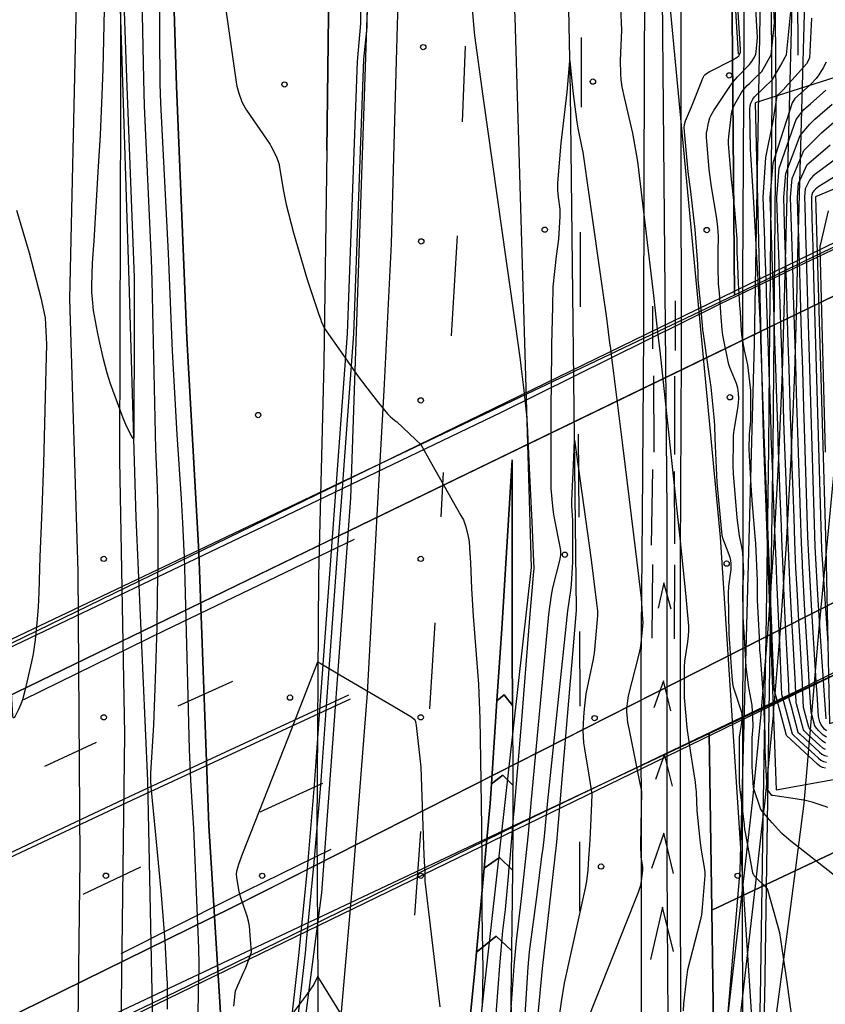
# Model space of a CAD drawing. Extents: x 0 to 85000, y -1 to 75000.
# Tile 86 of 147: x 39312 to 39465, y 61930 to 62116. Entities that reach past the tile are written whole.
import ezdxf

# ---------------------------------------------------------------- set-up
doc = ezdxf.new("R2010")
doc.units = 0
doc.header["$MEASUREMENT"] = 0
doc.header["$PDMODE"] = 33
doc.header["$PDSIZE"] = -3
for name, color, linetype in [('BOS3D_ACTIVE_POLY_CLIP', 227, 'CONTINUOUS'), ('BOS3D_PAVEMENT_MARKINGS_LI', 15, 'CONTINUOUS'), ('BOS3D_PAVEMENT_MARKINGS_PO', 9, 'CONTINUOUS'), ('CONTOUR_CLIP', 120, 'CONTINUOUS'), ('DTM_INFOTECHBREAKS_CLIP', 4, 'CONTINUOUS'), ('DTM_POINT', 158, 'CONTINUOUS'), ('FENCE_CLIP', 96, 'CONTINUOUS'), ('PARCELS_FULL_17_CLIP', 7, 'CONTINUOUS'), ('RAIL_CLIP', 171, 'CONTINUOUS'), ('ROAD_CLIP', 197, 'CONTINUOUS'), ('SIDEWALK_CLIP', 78, 'CONTINUOUS')]:
    doc.layers.add(name, color=color, linetype=linetype)

msp = doc.modelspace()

# ---------------------------------------------------------------- linework, layer by layer
at = {"layer": 'BOS3D_ACTIVE_POLY_CLIP', "elevation": 285}
for points in [[(39284.5, 61337.25), (39329.38, 61471.25), (39374.75, 61603), (39388.39, 61646.35), (39392.82, 61660.43), (39404.87, 61698.75), (39427.31, 61791.5), (39441.37, 61870.75), (39448.5, 61955), (39451.19, 62054.75), (39453.56, 62189.5), (39438.62, 62406), (39421.69, 62513.75), (39404.44, 62599.25), (39383, 62684), (39353.81, 62780.75)], [(39209.94, 61329.25), (39249.94, 61468.25), (39269.48, 61530.31), (39270.11, 61532.28), (39291.75, 61601), (39324, 61705.75), (39342.57, 61779.61), (39345.19, 61790), (39347.04, 61801.03), (39359.25, 61873.75), (39369.31, 61950.75), (39374.81, 62025.5), (39380.25, 62187), (39365.44, 62407), (39348.5, 62516.25), (39331.25, 62602), (39309.75, 62686.75), (39300.04, 62718.51)], [(39358.87, 62703.75), (39383.12, 62609.25), (39401.5, 62524.25), (39418.94, 62414.75), (39433, 62197), (39434.62, 62023), (39434.62, 61955.75), (39435.19, 61868.25), (39397.94, 61869.25), (39388.27, 61817.49), (39384.87, 61799.31), (39382.06, 61784.25), (39361.88, 61695.5), (39347.43, 61651.75), (39342.85, 61637.87), (39329.94, 61598.75), (39289.94, 61470.5), (39247.81, 61327.25)]]:
    msp.add_lwpolyline(points, dxfattribs=at)
at = {"layer": 'BOS3D_PAVEMENT_MARKINGS_LI'}
for p, q in [((39418.41, 62112.67), (39418.4, 62099.52)), ((39396.45, 62111.07), (39395.86, 62096.75)), ((39394.9, 62075.15), (39393.8, 62056.23)), ((39418.18, 62075.85), (39418.19, 62061.68)), ((39436.16, 62062.86), (39436.19, 62053.45)), ((39431.92, 62061.83), (39431.88, 62053.77)), ((39432.11, 62048.63), (39432.16, 62034.2)), ((39436.04, 62048.59), (39436.06, 62033.71)), ((39417.84, 62037.59), (39417.92, 62021.89)), ((39392.29, 62030.36), (39391.81, 62021.92)), ((39431.9, 62030.87), (39431.66, 62016.56)), ((39436, 62030.51), (39436.03, 62016.81)), ((39431.9, 62012.92), (39431.77, 61998.98)), ((39436.03, 62012.84), (39435.99, 61998.82)), ((39390.68, 62001.85), (39389.67, 61985.58)), ((39418.08, 62000.22), (39418.14, 61986.1)), ((39352.42, 61990.77), (39342.07, 61986.1)), ((39402.44, 61987.08), (39401.39, 61971.42)), ((39405.37, 61986.25), (39405.43, 61971.12)), ((39326.61, 61979.19), (39316.82, 61974.7)), ((39369.46, 61971.47), (39357.58, 61966.05)), ((39387.96, 61962.34), (39386.84, 61946.53)), ((39418.05, 61960.4), (39418.08, 61947.3)), ((39334.98, 61955.59), (39324.07, 61950.43)), ((39400.02, 61955.4), (39398.58, 61939.5)), ((39405.37, 61955.06), (39405.19, 61939.84))]:
    msp.add_line(p, q, dxfattribs=at)
for points in [[(39429.83, 61913.36), (39429.84, 61951.84), (39429.75, 61993.15), (39430, 62021.95), (39430.28, 62056.64), (39430.33, 62086.1), (39430.42, 62123.24), (39430.81, 62156.73), (39430.59, 62199.88), (39429.73, 62228.57), (39427.87, 62266.14), (39425.08, 62308.13), (39422.62, 62338.37), (39419.47, 62370.53), (39415.37, 62404.07), (39410.76, 62435.28), (39410.03, 62439.28), (39400.6, 62495.07), (39392.72, 62537.34), (39382.37, 62584.23), (39374.61, 62616.61), (39361.81, 62666.13), (39342.63, 62731.5)], [(39449.04, 61891.34), (39448.9, 61953.12), (39449.07, 62003.34), (39449.08, 62041.23), (39449.01, 62066.88), (39449.22, 62112.77), (39449.38, 62147.1), (39449.45, 62179.68), (39449.11, 62216.72), (39447.95, 62248.43), (39446.13, 62282.03)], [(39435.55, 62261.85), (39436.66, 62236.72), (39437.35, 62202.38), (39437.53, 62174.97), (39437.31, 62148.94), (39437.26, 62130.74), (39437.23, 62093), (39437.35, 62052.66), (39437.15, 62014.46), (39437.16, 61960.79), (39437.19, 61920.18)], [(39372.09, 61917.34), (39374.99, 61950.6), (39377.93, 61988.54), (39379.82, 62023.4), (39381.13, 62045.84), (39382.52, 62073.65), (39383.2, 62099.32), (39384.2, 62135.13), (39384.3, 62164.26), (39384.02, 62201.3), (39383.71, 62228.3), (39383.37, 62252.32)], [(39454.22, 61919.19), (39458.05, 61948.15), (39460.62, 61967.69), (39463.43, 62000.81), (39466.69, 62034.47), (39468.02, 62054.88), (39469.41, 62082.46), (39470.3, 62112.66), (39471.08, 62160.61), (39470.65, 62198.21), (39469.46, 62230.8), (39468.53, 62251)], [(39405.37, 61986.25), (39405.34, 61996.35), (39405.3, 62032.7), (39403.35, 62000.71), (39402.44, 61987.08)], [(39375.43, 62017.62), (39339.47, 62000.34), (39312.81, 61987.29)], [(39435.43, 62004.44), (39434.03, 62009.44), (39432.95, 62004.67)], [(39435.37, 61985.19), (39434, 61990.87), (39432.12, 61985.77)], [(39374.33, 61988.15), (39332.97, 61968.98), (39307.65, 61957.09), (39278.49, 61943.26), (39251.5, 61930.37), (39206.1, 61908.8), (39164.41, 61888.84), (39149.27, 61881.63), (39119.83, 61867.66), (39087.77, 61852.26), (39058.28, 61838.34), (39032.65, 61826.03), (39010.88, 61816.17), (38993.62, 61808.94), (38977.89, 61802.2)], [(39374.66, 61987.43), (39333.3, 61968.25), (39307.99, 61956.37), (39278.83, 61942.54), (39251.84, 61929.65), (39206.44, 61908.08), (39164.77, 61888.08), (39149.63, 61880.88), (39120.2, 61866.9), (39088.13, 61851.5), (39058.64, 61837.58), (39033.01, 61825.27), (39011.21, 61815.4), (38993.95, 61808.16), (38978.22, 61801.42)], [(39405.37, 61986.25), (39403.81, 61988.21), (39402.44, 61987.08)], [(39435.7, 61970.97), (39434.16, 61976.98), (39432.43, 61972.2)], [(39405.43, 61971.12), (39403.54, 61973.03), (39401.39, 61971.42)], [(39401.39, 61971.42), (39401.14, 61967.69), (39400.02, 61955.4)], [(39405.43, 61971.12), (39405.46, 61962.55), (39405.37, 61955.06)], [(39435.87, 61954.44), (39434.05, 61962.06), (39431.68, 61955.36)], [(39370.99, 61958.94), (39351.96, 61949.62), (39331.25, 61939.23)], [(39405.37, 61955.06), (39402.92, 61957.42), (39400.02, 61955.4)], [(39435.88, 61939.64), (39433.77, 61948.03), (39431.5, 61938.14)], [(39405.19, 61939.84), (39402.31, 61942.52), (39398.58, 61939.5)], [(39398.58, 61939.5), (39398.26, 61936.05), (39396.99, 61923.35)], [(39405.19, 61939.84), (39405.08, 61930.96), (39405.2, 61923.84)]]:
    msp.add_lwpolyline(points, dxfattribs=at)
at = {"layer": 'BOS3D_PAVEMENT_MARKINGS_PO'}
for points in [[(39405.37, 61986.25), (39403.81, 61988.21), (39402.44, 61987.08), (39403.35, 62000.71), (39405.3, 62032.7), (39405.34, 61996.35)], [(39405.37, 61986.25), (39405.43, 61971.12), (39403.54, 61973.03), (39401.39, 61971.42), (39402.44, 61987.08), (39403.81, 61988.21)], [(39405.43, 61971.12), (39405.46, 61962.55), (39405.37, 61955.06), (39402.92, 61957.42), (39400.02, 61955.4), (39401.14, 61967.69), (39401.39, 61971.42), (39403.54, 61973.03)], [(39405.37, 61955.06), (39405.19, 61939.84), (39402.31, 61942.52), (39398.58, 61939.5), (39400.02, 61955.4), (39402.92, 61957.42)], [(39405.19, 61939.84), (39405.08, 61930.96), (39405.2, 61923.84), (39401.51, 61927.66), (39396.99, 61923.35), (39398.26, 61936.05), (39398.58, 61939.5), (39402.31, 61942.52)]]:
    msp.add_lwpolyline(points, close=True, dxfattribs=at)
at = {"layer": 'CONTOUR_CLIP'}
for p, q in [((39456.19, 62107.47, 13), (39457.03, 62108.95, 13)), ((39456.87, 62103.05, 14), (39456.22, 62102.42, 14)), ((39456.67, 62095.2, 15), (39456.17, 62093.65, 15)), ((39456.12, 62088.64, 16), (39456.52, 62089.77, 16))]:
    msp.add_line(p, q, dxfattribs=at)
for points, elevation in [([(39343.25, 62015.37), (39343.19, 62016.81), (39342.98, 62020.79), (39342.73, 62025.33), (39341.9, 62037.5), (39341.06, 62053.33), (39340.26, 62071.85), (39338.85, 62100.27), (39338.73, 62103.94), (39338.46, 62141.02), (39338.33, 62149.72), (39337.85, 62174.78), (39337.78, 62181.11), (39337.8, 62184.06), (39338.13, 62199.59), (39338.36, 62208.14), (39338.37, 62209.5), (39338.31, 62211.07), (39337.22, 62230.22), (39336.88, 62237.5), (39336.83, 62240), (39336.95, 62246.46), (39337.72, 62281.09)], 10), ([(39333.06, 62261.96), (39332.71, 62241.53), (39332.88, 62226.81), (39333.07, 62220.97), (39333.21, 62213.97), (39333.26, 62208.6), (39333.2, 62187.75), (39333.23, 62180.53), (39333.28, 62178.56), (39334, 62161.15), (39334.68, 62142.11), (39335.15, 62123.2), (39335.53, 62104.8), (39335.7, 62099.71), (39336.99, 62070.63), (39337.12, 62066.69), (39337.82, 62034.78), (39338.15, 62027.47), (39338.24, 62022.35), (39338.26, 62018.51), (39338.23, 62012.94)], 9), ([(39458.66, 61924.52), (39457.58, 61932.43), (39457.38, 61933.83), (39456.19, 61941.91), (39456, 61943.15), (39454.34, 61949.06), (39453.66, 61951.51), (39451.16, 61953.99), (39450.88, 61954.52), (39449.49, 61962.18), (39449.4, 61962.72), (39449.29, 61963.64), (39448.44, 61970.81), (39448.38, 61971.64), (39448.34, 61980.23), (39448.54, 61981.41), (39448.89, 61983.46), (39448.88, 61984.7), (39447.21, 61989.72), (39447.07, 61990.39), (39446.97, 61991.77), (39446.4, 61999.75), (39446.29, 62007.44), (39446.32, 62008.82), (39446.76, 62011.99), (39446.81, 62012.58), (39446.8, 62013.12), (39446.73, 62013.66), (39446.58, 62014.22), (39445.23, 62017.89), (39445.08, 62018.49), (39444.99, 62019.08), (39444.13, 62028.44), (39443.73, 62036.8), (39443.68, 62039.23), (39443.55, 62040.8), (39443.01, 62046.51), (39442.61, 62049), (39441.48, 62057.04), (39441.45, 62057.3), (39441.43, 62057.44), (39440.95, 62062.61), (39440.56, 62066.82), (39440.55, 62067.19), (39440.54, 62067.97), (39440.47, 62069.79), (39439.95, 62076.37), (39439.17, 62083.55), (39438.66, 62087.23), (39437.94, 62094.87), (39437.9, 62095.65), (39437.96, 62096.22), (39438.17, 62096.89), (39439.26, 62099.54), (39441.2, 62104.48), (39441.43, 62105.01), (39441.7, 62105.5), (39441.82, 62105.64), (39442.1, 62105.89), (39442.59, 62106.2), (39447.07, 62108.46), (39447.92, 62108.96), (39448.23, 62109.24), (39448.45, 62109.57), (39448.54, 62109.89), (39448.58, 62110.46), (39447, 62135.61)], 10), ([(39349.07, 62132.63), (39353.06, 62104.26), (39353.22, 62103.48), (39353.62, 62102.17), (39354.19, 62100.5), (39354.51, 62099.79), (39355.03, 62098.96), (39358.86, 62093.44), (39359.52, 62092.46), (39359.8, 62091.95), (39360.21, 62091.1), (39360.76, 62089.89), (39361.04, 62089.19), (39361.2, 62088.64), (39361.31, 62088.06), (39362.06, 62083.58), (39362.53, 62081.09), (39363.92, 62075.7), (39366.5, 62066.9), (39368.7, 62060.46), (39369.11, 62059.24), (39369.2, 62059), (39369.79, 62057.61), (39373.27, 62052.66)], 10), ([(39457.03, 62108.95), (39457.28, 62109.39), (39458.16, 62118.27), (39458.12, 62119.29), (39457.74, 62127.9), (39457.66, 62129.19), (39457.61, 62129.97), (39457.54, 62131.29)], 13), ([(39331.63, 62124.79), (39332.3, 62105.03), (39333.79, 62067.25), (39333.81, 62058.05), (39333.74, 62037.91), (39333.71, 62037.02), (39333.67, 62036.8), (39333.63, 62036.76), (39333.58, 62036.78), (39333.45, 62036.94), (39333.05, 62037.69), (39332.21, 62039.43), (39331.7, 62040.64), (39329.31, 62047.13), (39328.68, 62049.17), (39327.97, 62051.79), (39327.15, 62055.44), (39326.84, 62056.98), (39326.1, 62061.03), (39325.87, 62063.14), (39325.77, 62064.49), (39325.78, 62065.68), (39325.91, 62070.04), (39326.19, 62074.19), (39327.06, 62088.29), (39327.39, 62094.19), (39327.74, 62101.83), (39327.91, 62106.67), (39328.2, 62120.82)], 8), ([(39402.07, 61924.45), (39403.02, 61936.91), (39403.59, 61943.56), (39404.04, 61947.6), (39404.68, 61954.56), (39404.71, 61954.86), (39404.86, 61956.46), (39405.2, 61960.37), (39405.53, 61964.12), (39405.67, 61965.71), (39405.7, 61966.17), (39407.08, 61982.68), (39408.69, 62002.78), (39409.38, 62010.88), (39409.47, 62012.19), (39409.45, 62013.5), (39409.12, 62020.99), (39408.6, 62031.13), (39408.21, 62039.38), (39408.1, 62041.17), (39407.51, 62046.44), (39407.11, 62049.97), (39406.89, 62051.69), (39405.99, 62058.41), (39404.24, 62070.32), (39399.83, 62101.61), (39398.27, 62113.04), (39398.11, 62114.39), (39397.85, 62118.1)], 9), ([(39425.85, 62118.34), (39426, 62114.05), (39425.79, 62108.32), (39425.81, 62105.84), (39425.88, 62104.7), (39426.09, 62103.38), (39426.5, 62101.32), (39428.13, 62094.59), (39429.08, 62089.19), (39432.07, 62063.87), (39432.6, 62059.2), (39432.67, 62058.61), (39432.98, 62055.85), (39433.26, 62053.34), (39436.02, 62027.89), (39437.16, 62017.34), (39438.14, 62007.48), (39438.68, 62001.22), (39438.71, 62000.26), (39438.6, 61998.78), (39438.48, 61997.85), (39437.95, 61994.62), (39437.88, 61993.45), (39437.89, 61987.74), (39438.41, 61982.05), (39438.47, 61981.47), (39439.17, 61976.86), (39439.47, 61974.87), (39439.94, 61971.68), (39440.05, 61970.86), (39440.13, 61969.9), (39440.31, 61966.25), (39440.85, 61960.78), (39441.05, 61959.23), (39441.72, 61955.17), (39441.78, 61954.59), (39441.8, 61954.01), (39441.31, 61947.95), (39441.16, 61946.59), (39440.9, 61945.43), (39438.52, 61936.17), (39438.32, 61934.81), (39437.75, 61929.75), (39437.71, 61928.38)], 9), ([(39470.74, 61950.55), (39459.5, 61959.39), (39458.14, 61960.46), (39456.38, 61961.98), (39454.57, 61964.03), (39453.69, 61965.03), (39452.38, 61966.54), (39451.02, 61970.6), (39450.78, 61974.65), (39450.78, 61978.29), (39450.78, 61980.09), (39450.96, 61982.23), (39450.94, 61982.58), (39450.79, 61986.29), (39450.15, 61989.61), (39449.64, 61993.51), (39449.29, 61999.14), (39449.06, 62002.94), (39449.02, 62008.65), (39449.2, 62011.27), (39449.01, 62015.19), (39448.79, 62016.25), (39448.38, 62018.35), (39447.89, 62021.77), (39447.24, 62030.13), (39447.16, 62031.65), (39447.21, 62036.18), (39447.25, 62037.36), (39447.36, 62038.34), (39448.09, 62042.83), (39448.21, 62044.35), (39448.19, 62045.31), (39448.03, 62046.27), (39447.78, 62047.21), (39446.55, 62050.24), (39446.36, 62050.78), (39446.21, 62051.35), (39445.22, 62056.34), (39445.11, 62057.32), (39444.98, 62059), (39444.92, 62059.71), (39444.55, 62064.35), (39444.41, 62066.03), (39444.3, 62069.22), (39444.3, 62069.78), (39444.33, 62072.23), (39444.36, 62075.01), (39444.27, 62076.77), (39444.08, 62078.33), (39443.01, 62084.83), (39442.65, 62087.69), (39442.13, 62093.81), (39442.13, 62094.59), (39442.21, 62095.17), (39442.51, 62096.52), (39442.77, 62097.46), (39442.99, 62098), (39443.49, 62098.84), (39446.66, 62103.59), (39447.23, 62104.39), (39448, 62105.27), (39450.26, 62107.59), (39450.69, 62108.16), (39451.17, 62108.95), (39451.23, 62109.05), (39451.47, 62109.47), (39451.64, 62111.23), (39451.77, 62112.66), (39451.41, 62119.18)], 11), ([(39465.09, 61966.88), (39464.55, 61967.11), (39462.13, 61967.89), (39460.88, 61968.24), (39459.63, 61968.44), (39458.88, 61968.55), (39454.64, 61969.16), (39454.45, 61969.19), (39453.57, 61970.39), (39453.21, 61977.7), (39453.22, 61979.96), (39453.25, 61980.86), (39453.12, 61983.64), (39452.92, 61988.07), (39452.78, 61989.52), (39452.31, 61995.72), (39452.24, 61996.67), (39452.12, 61999.1), (39451.76, 62006.17), (39451.76, 62008.67), (39451.79, 62009.83), (39451.47, 62016.88), (39451.33, 62018.23), (39450.76, 62025.11), (39450.6, 62027.87), (39450.21, 62034.71), (39450.27, 62037.53), (39450.48, 62040.14), (39450.53, 62045.83), (39450.34, 62047.49), (39449.96, 62050.73), (39449.31, 62053.51), (39448.86, 62055.98), (39448.76, 62057.16), (39448.52, 62060.72), (39448.44, 62062), (39448.22, 62065.24), (39448.18, 62066.11), (39447.96, 62071.22), (39447.95, 62071.55), (39447.89, 62074.57), (39447.62, 62078.5), (39447.49, 62080.07), (39447.02, 62084.19), (39446.87, 62085.79), (39446.52, 62089.51), (39446.31, 62092.59), (39446.3, 62093.16), (39446.35, 62093.95), (39446.84, 62098.26), (39446.96, 62098.84), (39447.15, 62099.38), (39447.5, 62100.06), (39448.26, 62101.41), (39448.75, 62102.25), (39449.07, 62102.73), (39449.84, 62103.6), (39450.29, 62104.04), (39451.21, 62104.93), (39452.57, 62106.27), (39454.38, 62109.43), (39454.96, 62115.46), (39454.77, 62119.24)], 12), ([(39461.99, 62116.34), (39461.58, 62108.81), (39461.07, 62107.68), (39458.32, 62104.65), (39456.89, 62103.07), (39456.87, 62103.05)], 14), ([(39404.66, 61921.86), (39405.7, 61936.89), (39406.13, 61941.65), (39407.04, 61949.09), (39407.8, 61956.07), (39407.99, 61957.82), (39408.4, 61961.92), (39408.49, 61962.77), (39408.88, 61966.94), (39408.95, 61967.75), (39412.25, 62003.45), (39412.79, 62007.13), (39413.02, 62008.49), (39414.37, 62013.7), (39414.49, 62014.28), (39414.55, 62014.82), (39414.55, 62015.52), (39414.44, 62016.29), (39413.34, 62021.67), (39413.14, 62022.83), (39413.01, 62023.99), (39412.73, 62027.29), (39412.69, 62028.47), (39412.69, 62032.41), (39412.73, 62043.41), (39412.77, 62046.6), (39412.79, 62048.99), (39412.83, 62051.87), (39412.87, 62054.58), (39413, 62061.67), (39413.11, 62065.46), (39413.7, 62071.31), (39414.17, 62074.54), (39414.4, 62078.83), (39414.41, 62079.61), (39414.39, 62080.18), (39414.11, 62082.44), (39413.98, 62083.79), (39413.97, 62084.37), (39414, 62085.15), (39414.6, 62092.7), (39415.75, 62102.31), (39416.27, 62108.28), (39416.79, 62102.52), (39417.57, 62096.66), (39417.76, 62095.5), (39418.48, 62092.12), (39418.68, 62090.96), (39419.92, 62082.52), (39422.45, 62064.8), (39423.16, 62059.56), (39423.84, 62054.37), (39423.85, 62054.34), (39424.21, 62051.54), (39424.52, 62049.11), (39426.29, 62035.03), (39428.69, 62015.47), (39429.72, 62006.52), (39430.03, 62002.56), (39430.04, 62001.97), (39430, 62001.18), (39429.68, 61998.05), (39429.54, 61997.07), (39429.29, 61995.92), (39427.31, 61988.07), (39427.15, 61987.11), (39426.99, 61985.6), (39426.98, 61985.03), (39427.01, 61984.48), (39427.18, 61983), (39427.4, 61981.89), (39428.34, 61977.16), (39429.35, 61972.1), (39429.79, 61969.91), (39429.72, 61966.72), (39429.61, 61959.73), (39429.71, 61957.56), (39429.97, 61955.59), (39429.99, 61955), (39429.84, 61953.47), (39429.61, 61952.14), (39429.15, 61950.83), (39419.07, 61925.46)], 8), ([(39464.62, 61974.33), (39464.07, 61974.47), (39463.59, 61974.76), (39463.13, 61975.13), (39459.78, 61978.21), (39457.24, 61980.52), (39456.05, 61985.06), (39454.95, 61989.23), (39454.95, 61989.4), (39454.94, 61989.52), (39454.56, 61998.82), (39454.54, 61999.08), (39454.53, 61999.33), (39454.16, 62008.66), (39454.15, 62008.87), (39453.84, 62016.79), (39453.79, 62018.24), (39453.77, 62018.46), (39453.4, 62027.84), (39453.39, 62028.04), (39453.03, 62037.46), (39453.02, 62037.63), (39452.71, 62046.46), (39452.72, 62046.56), (39452.42, 62055.45), (39452.42, 62055.47), (39452.33, 62058.02), (39452, 62064.31), (39451.99, 62064.47), (39451.82, 62067.86), (39451.54, 62073.17), (39451.53, 62073.53), (39451.06, 62081.51), (39450.44, 62091.55), (39450.34, 62099.05), (39450.38, 62099.84), (39450.49, 62100.25), (39450.67, 62100.64), (39450.87, 62100.99), (39451.23, 62101.43), (39454.63, 62104.74), (39456.19, 62107.47)], 13), ([(39464.76, 62108.02), (39464.22, 62106.96), (39463.4, 62105.6), (39462.87, 62104.94), (39461.9, 62103.91), (39461.6, 62103.59), (39458.84, 62101.13), (39458.31, 62100.34), (39456.67, 62095.2)], 15), ([(39456.22, 62102.42), (39455.4, 62101.62), (39454.68, 62096.88), (39453.27, 62089.99), (39452.8, 62082.39), (39453.09, 62074.35), (39453.12, 62073.36), (39453.28, 62068.57), (39453.38, 62065.38), (39453.41, 62064.33), (39453.68, 62056.41), (39453.71, 62055.29), (39453.97, 62047.43), (39454.01, 62046.24), (39454.27, 62038.43), (39454.32, 62037.18), (39454.58, 62030.1), (39454.63, 62028.85), (39454.68, 62027.59), (39455, 62019.29), (39455.05, 62018), (39455.29, 62012.1), (39455.38, 62009.72), (39455.43, 62008.56), (39455.78, 62000.35), (39455.85, 61999.13), (39455.92, 61997.85), (39456.27, 61989.73), (39456.34, 61988.38), (39457.08, 61985.56), (39458.33, 61980.83), (39459.8, 61979.49), (39463.31, 61976.26), (39463.77, 61975.9), (39464.25, 61975.62), (39464.8, 61975.51)], 14), ([(39456.52, 62089.77), (39459.1, 62097.14), (39460.54, 62099.06), (39461.8, 62100.16), (39464.73, 62102.74)], 16), ([(39464.64, 61979.09), (39464.03, 61979.52), (39462.58, 61980.85), (39461.75, 61981.74), (39461.55, 61982.02), (39461.49, 61982.14), (39460.5, 61985.83), (39460.43, 61987.18), (39460.26, 61990.37), (39460.14, 61992.6), (39460.03, 61994.62), (39460.01, 61994.91), (39459.75, 61999.28), (39459.5, 62003.4), (39459.26, 62008.26), (39459.05, 62012.24), (39458.84, 62017.27), (39458.68, 62021.76), (39458.51, 62026.81), (39458.35, 62031.3), (39458.18, 62036.37), (39458.04, 62040.85), (39457.89, 62045.59), (39457.75, 62050.04), (39457.6, 62054.81), (39457.46, 62059.22), (39457.31, 62064.02), (39457.18, 62068.41), (39457.12, 62070.43), (39457.03, 62073.24), (39456.89, 62077.57), (39456.73, 62082.44), (39457.1, 62086.96), (39459.85, 62094.13), (39461.7, 62096.27), (39462.12, 62096.73), (39462.65, 62097.25), (39465.93, 62100.08)], 17), ([(39464.82, 61980.22), (39464.22, 61980.63), (39463.34, 61981.47), (39462.74, 61982.21), (39462.57, 61982.51), (39462.53, 61982.65), (39461.9, 61984.97), (39461.74, 61987.82), (39461.57, 61990.58), (39461.42, 61993.23), (39460.75, 62004.22), (39460.3, 62012.65), (39460.27, 62013.08), (39460.1, 62017.03), (39459.92, 62022.59), (39459.78, 62026.56), (39459.6, 62032.12), (39459.47, 62036.1), (39459.29, 62041.66), (39459.18, 62045.38), (39459.01, 62050.91), (39458.89, 62054.65), (39458.72, 62060.16), (39458.61, 62063.92), (39458.44, 62069.41), (39458.39, 62071.04), (39458.33, 62073.19), (39458.16, 62078.65), (39458.03, 62082.46), (39458.33, 62085.99), (39460.55, 62091.3), (39461.59, 62092.35), (39463.91, 62094.67), (39467.13, 62097.42)], 18), ([(39456.17, 62093.65), (39454.65, 62088.9), (39454.11, 62082.41), (39454.35, 62075.42), (39454.42, 62073.32), (39454.56, 62069.19), (39454.65, 62066.39), (39454.72, 62064.23), (39454.94, 62057.34), (39455.01, 62055.13), (39455.23, 62048.3), (39455.3, 62046.23), (39455.3, 62046.03), (39455.53, 62039.24), (39455.61, 62036.91), (39455.64, 62036.05), (39455.87, 62029.67), (39455.96, 62027.33), (39456.23, 62020.11), (39456.32, 62017.75), (39456.61, 62010.56), (39456.7, 62008.46), (39457.02, 62001.37), (39457.14, 61999.18), (39457.28, 61996.87), (39457.61, 61989.94), (39457.72, 61987.54), (39458.11, 61986.06), (39459.42, 61981.14), (39459.82, 61980.77), (39463.49, 61977.4), (39463.95, 61977.03), (39464.44, 61976.76), (39464.99, 61976.65)], 15), ([(39464.86, 61981.42), (39464.43, 61981.76), (39463.98, 61982.3), (39463.75, 61982.67), (39463.57, 61983.15), (39463.3, 61984.12), (39463.04, 61988.45), (39462.89, 61990.79), (39462.76, 61992.93), (39462.7, 61993.85), (39461.98, 62005.23), (39461.46, 62014.49), (39461.32, 62018.15), (39460.66, 62038.73), (39460.55, 62042.46), (39460.47, 62045.16), (39460.27, 62051.78), (39460.18, 62054.49), (39459.99, 62061.1), (39459.91, 62063.82), (39459.71, 62070.42), (39459.68, 62071.67), (39459.63, 62073.15), (39459.43, 62079.73), (39459.34, 62082.48), (39459.55, 62085.02), (39461.2, 62088.64), (39461.5, 62088.89), (39465.53, 62092.39)], 19), ([(39467.47, 62090.35), (39462.61, 62086.73), (39462.25, 62086.42), (39461.9, 62086.06), (39461.63, 62085.7), (39461.4, 62085.31), (39460.78, 62084.05), (39460.65, 62082.49), (39460.71, 62080.81), (39460.93, 62073.11), (39460.96, 62072.28), (39460.98, 62071.43), (39461.12, 62066.81), (39462.63, 62016.34), (39463.15, 62007.2), (39463.97, 61994.46), (39464.14, 61991.94), (39464.2, 61991), (39464.33, 61989.08), (39464.68, 61983.69)], 20), ([(39464.62, 61977.89), (39464.14, 61978.16), (39463.55, 61978.65), (39461.29, 61980.75), (39460.63, 61981.41), (39460.46, 61981.64), (39459.14, 61986.56), (39459.11, 61986.69), (39458.93, 61990.16), (39458.64, 61995.89), (39458.45, 61999.23), (39458.27, 62002.39), (39457.98, 62008.36), (39457.83, 62011.4), (39457.58, 62017.51), (39457.46, 62020.93), (39457.23, 62027.07), (39457.11, 62030.48), (39456.9, 62036.64), (39456.78, 62040.04), (39456.6, 62045.81), (39456.49, 62049.17), (39456.3, 62054.97), (39456.2, 62058.28), (39456.01, 62064.13), (39455.92, 62067.05), (39455.92, 62067.19), (39455.91, 62067.4), (39455.84, 62069.81), (39455.73, 62073.28), (39455.62, 62076.5), (39455.42, 62082.43), (39455.88, 62087.93), (39456.12, 62088.64)], 16), ([(39468.28, 62087.51), (39463.39, 62084.46), (39462.75, 62084), (39462.47, 62083.74), (39462.21, 62083.35), (39462.03, 62082.89), (39461.98, 62082.52), (39461.96, 62081.71), (39462.08, 62078.38), (39462.23, 62073.07), (39462.24, 62072.9), (39462.25, 62072.44), (39462.39, 62067.42), (39463.9, 62015.76), (39465.05, 61998.01)], 21), ([(39311.49, 62079.98), (39313.88, 62071.92), (39316.14, 62063.4), (39316.91, 62059.59), (39317.16, 62054.59), (39317.09, 62049.89), (39316.93, 62044.57), (39316.64, 62032.01), (39316.31, 62023.3), (39315.91, 62014.34), (39315.75, 62007.62), (39315.63, 62004.84), (39315.34, 62001.87)], 8), ([(39464.66, 62034.18), (39463.77, 62068.09), (39463.66, 62072.71), (39463.64, 62073.23), (39463.73, 62073.63), (39465.22, 62079.9)], 22), ([(39373.27, 62052.66), (39376.17, 62048.53), (39377.82, 62046.39), (39380.03, 62043.55), (39381.73, 62041.45), (39382.21, 62040.95), (39383.13, 62040.2), (39383.51, 62039.9), (39387.06, 62036.55), (39388.02, 62035.64), (39389.88, 62032.36), (39395.64, 62022.21), (39396.1, 62021.34), (39396.33, 62020.81), (39396.55, 62020.07), (39397, 62018.19), (39397.17, 62017.24), (39397.28, 62016.1), (39397.46, 62013.23), (39397.66, 62008.4), (39397.95, 62003.13), (39398.95, 61990.25), (39399.05, 61988.47), (39399.24, 61983.73), (39399.31, 61975.96), (39399.51, 61963.17), (39399.53, 61962.05), (39399.58, 61957.64), (39399.6, 61955.18), (39399.61, 61952.1), (39399.62, 61946.97), (39399.75, 61936.17), (39399.65, 61929.16)], 10), ([(39407.3, 61919.64), (39408.33, 61936.67), (39408.62, 61939.58), (39410.06, 61950.43), (39410.97, 61957.61), (39411.17, 61959.19), (39411.42, 61961.43), (39411.63, 61963.49), (39412.11, 61968.18), (39412.23, 61969.34), (39415.71, 62002.96), (39415.85, 62004.12), (39416.45, 62007.99), (39416.57, 62009.13), (39416.8, 62013.42), (39416.83, 62014.78), (39416.81, 62021.25), (39416.64, 62024.02), (39416.63, 62024.99), (39416.98, 62033.17), (39417.14, 62036.43), (39420.26, 62013.82), (39421.32, 62005.59), (39421.46, 62004.05), (39421.47, 62003.28), (39421.42, 62002.48), (39420.85, 61996.14), (39420.64, 61994.98), (39419.29, 61988.44), (39418.93, 61985.6), (39418.81, 61984.04), (39418.71, 61981.46), (39418.84, 61979.18), (39419, 61978.03), (39419.83, 61973.03), (39420.43, 61969.42), (39420.35, 61967.72), (39420.08, 61962.04), (39419.97, 61959.76), (39419.77, 61957.25), (39419.66, 61955.02), (39419.39, 61952.97), (39419.13, 61951.63), (39415.19, 61933.62), (39414.61, 61930.11), (39413.91, 61925.28)], 7), ([(39345.95, 61931.6), (39345.96, 61932.48), (39346.08, 61936.3), (39346.08, 61937.22), (39346.02, 61940.19), (39345.08, 61962.98), (39344.91, 61965.92), (39344.49, 61972.1), (39344.25, 61977.88), (39343.95, 61990.44), (39343.42, 62009.89), (39343.28, 62014.41), (39343.25, 62015.37)], 10), ([(39338.23, 62012.94), (39338.23, 62012.92), (39338.2, 62010.24), (39338.15, 62007.35), (39338.04, 62001.06), (39337.76, 61991.21), (39337.42, 61982.56), (39336.89, 61973.33), (39336.86, 61971.99), (39336.94, 61970.83), (39337.84, 61961.74), (39338.83, 61951.14), (39339.59, 61941.69), (39339.99, 61934.27), (39340.02, 61933.86), (39340.05, 61929.65), (39340.05, 61928.74)], 9), ([(39315.34, 62001.87), (39315.03, 61998.65), (39314.67, 61996), (39314.36, 61994.49), (39313.07, 61988.98), (39312.63, 61987.3), (39312.34, 61986.45), (39311.84, 61985.36), (39311.23, 61984.17), (39311.08, 61983.94), (39310.96, 61983.85), (39310.88, 61983.97), (39310.82, 61984.23), (39310.73, 61985.31), (39310.24, 61993.85), (39310.14, 61995.65), (39310.14, 61996.53), (39310.2, 61996.84), (39310.24, 61997.13), (39310.16, 61999.36)], 8), ([(39354.55, 61935.78), (39354.84, 61936.44), (39356.01, 61939.53), (39355.81, 61941.94), (39355.59, 61944.45), (39355.43, 61945.4), (39355.15, 61946.32), (39353.96, 61949.81), (39353.67, 61950.94), (39353.22, 61953.67), (39353.17, 61954.26), (39353.23, 61954.83), (39353.61, 61956.17), (39354.32, 61958.24), (39362.97, 61980.23), (39368.57, 61994.46), (39369, 61994.21), (39373.81, 61991.39), (39382.77, 61986.13), (39385.86, 61984.35), (39386.35, 61984.03), (39386.76, 61983.66), (39386.96, 61983.37), (39387.03, 61983.2), (39387.19, 61982.44), (39388.02, 61974.53), (39388.64, 61957.89), (39388.77, 61954.51), (39388.78, 61954.06), (39388.78, 61953.53), (39388.83, 61952.85), (39388.87, 61952.44), (39389.49, 61947.18), (39391.61, 61929.19)], 11), ([(39352.66, 61929.3), (39352.99, 61932.2), (39354.55, 61935.78)], 11), ([(39375.43, 61923.81), (39368.88, 61934.41), (39368.55, 61934.95), (39367.78, 61933.41), (39366.18, 61931.21), (39363.01, 61926.9)], 12), ([(39345.89, 61928.06), (39345.95, 61931.6)], 10)]:
    msp.add_lwpolyline(points, dxfattribs=dict(at, elevation=elevation))
at = {"layer": 'DTM_INFOTECHBREAKS_CLIP'}
for points in [[(39477.6, 62597.18, 18.54), (39452.91, 62525.41, 17.07), (39449.27, 62503.56, 16.5), (39451.22, 62465.89, 15.92), (39458.84, 62344.87, 17.47), (39459.08, 62169.07, 13.93), (39459.41, 62109.36, 13.26)], [(39448.19, 62109.52, 9.87), (39439.35, 62253.53, 9.84), (39428.51, 62382.29, 11.49), (39425.25, 62468.82, 11.97), (39426.23, 62525.1, 10.54), (39428.42, 62593.07, 10.02)], [(39370.27, 62091.3, 9.54), (39370.74, 62132.32, 9.27), (39371.12, 62177.41, 9.63), (39370.98, 62211.01, 9.65), (39371.31, 62253, 9.19), (39371.1, 62295.72, 9.56), (39368.93, 62350.22, 9.51), (39366.85, 62393.31, 10.17), (39366.72, 62396.12, 10.21), (39363.84, 62442.87, 9.97), (39359.89, 62495.29, 9.53), (39357.14, 62519.82, 9.48)], [(39411.19, 62450.02, 10.54), (39411.94, 62391.46, 10.42), (39426.21, 62213.48, 9.87), (39444.68, 62018.06, 9.87), (39455.79, 61848.14, 9.39), (39477.69, 61771.58, 8.68)], [(39339.29, 61887.96, 8.25), (39337.37, 61922.91, 8.36), (39336.38, 61971.98, 8.94), (39334.16, 62021.8, 8.14), (39332.81, 62066.64, 7.7), (39330.99, 62124.14, 7.81), (39331.41, 62180.57, 8.6), (39330.95, 62241.76, 8.58), (39331.72, 62297.41, 8.54), (39331.7, 62346.15, 8.88)], [(39323.09, 62257.44, 8.48), (39323.25, 62217.72, 8.51), (39322.58, 62165.74, 8.45), (39322.71, 62116.58, 8.37), (39321.53, 62063.2, 8.15), (39323.1, 62011.59, 8.21), (39323.48, 61957.19, 8.02), (39322.55, 61879.33, 8.06)], [(39396.97, 61824.79, 7.22), (39401.4, 61853.22, 6.47), (39406.5, 61888.52, 6.71), (39411.08, 61936.45, 5.95), (39413.81, 61960.34, 6.18), (39417.51, 62004.18, 6.53), (39416.39, 62102.33, 7.95), (39415.6, 62140.42, 8.27), (39412.21, 62205.37, 9.01)], [(39385.02, 61835.03, 10.44), (39397.32, 61908.13, 10.22), (39409, 62012.32, 9.12), (39405.91, 62116.53, 8.7), (39401.44, 62200.3, 8.27)], [(39339.91, 62181.29, 10.47), (39340.63, 62140.19, 10.58), (39341.79, 62103.5, 10.97), (39343.72, 62055.76, 10.77), (39346.04, 62015.23, 10.56), (39347.94, 61963.52, 10.38), (39351.13, 61911.84, 10.73), (39352.53, 61868.81, 12.17), (39354.58, 61831.06, 13.75), (39356.24, 61796.42, 13.58)], [(39487.2, 62111.84, 18.38), (39470.75, 62106.5, 16.48), (39451.33, 62100.33, 13.34), (39452.82, 62037.5, 12.84), (39455.28, 61970.25, 12.68), (39496.89, 61977.75, 12.65), (39543.77, 61988.02, 12.87)], [(39516.65, 62105.52, 22.74), (39488.27, 62093.25, 22.74), (39462.72, 62082.52, 21.58), (39464.72, 62016.14, 21.67), (39465.39, 61982.84, 20.48), (39511.76, 61996.65, 16.96), (39533.08, 62001.33, 15.71), (39538.39, 62001.93, 15.33), (39541.45, 62002.08, 14.95), (39543.57, 62001.4, 14.85), (39545.57, 62000.02, 14.74), (39546.84, 61997.65, 13.75), (39547.51, 61994.7, 12.76), (39547.79, 61989.12, 11.4)], [(39370.27, 62091.3, 9.54), (39369.69, 62051.02, 10.09), (39368.68, 62010.74, 10.82), (39368.35, 61962.86, 11.35), (39368.7, 61913.48, 12.5), (39369.51, 61862.39, 12.91), (39372.26, 61811.34, 12.43)]]:
    msp.add_polyline3d(points, dxfattribs=at)
at = {"layer": 'DTM_POINT'}
for p in [(39388.51, 62110.87, 9.38), (39420.62, 62104.34, 8.57), (39446.43, 62105.51, 10.58), (39362.23, 62103.8, 9.25), (39411.49, 62076.31, 8.61), (39442.16, 62076.23, 10.36), (39388.12, 62074.09, 9.59), (39388.02, 62043.98, 9.82), (39446.55, 62044.58, 10.25), (39357.24, 62041.21, 10.17), (39328.02, 62013.98, 8.93), (39388.02, 62013.98, 10.73), (39415.3, 62014.76, 7.89), (39445.93, 62013.08, 9.57), (39363.28, 61987.71, 11), (39328.02, 61983.98, 8.95), (39388.02, 61983.98, 10.99), (39420.94, 61983.83, 7.45), (39422.15, 61955.73, 7.33), (39328.44, 61953.99, 8.77), (39358.02, 61953.98, 11.6), (39388.02, 61953.98, 11.07), (39448.02, 61953.98, 9.44)]:
    msp.add_point(p, dxfattribs=at)
at = {"layer": 'FENCE_CLIP'}
for points in [[(39329.82, 63436.86), (39329.54, 63421.66), (39329.79, 63357.25), (39328.39, 63296.68), (39327.72, 63293.48), (39328.84, 63170.56), (39329.87, 63078.18), (39333.34, 62616.61), (39332.47, 62540.15), (39331.65, 62484.52), (39331.12, 62415.16), (39331.73, 62341.95), (39331.84, 62293.86), (39331.25, 62238.02), (39331.23, 62169.85), (39331.22, 62100.82), (39330.98, 62032.64), (39331.92, 61980.8), (39330.63, 61874.06), (39342.99, 61876.35)], [(39442.33, 61893.76), (39449.08, 61952.31), (39450.87, 61968.43), (39452.44, 61984.58), (39453.78, 62000.75), (39454.9, 62016.93), (39455.8, 62033.13), (39456.47, 62049.34), (39456.92, 62065.55), (39458.61, 62128.78), (39458.15, 62196.31), (39455.96, 62254.78), (39449.83, 62334.33), (39442.48, 62403.97), (39441.92, 62409.53), (39438.97, 62428.35), (39434.18, 62458.89), (39423.93, 62520.89), (39406.09, 62604.71), (39392.84, 62657.96), (39375.79, 62718.65)], [(39380.27, 62689.69), (39395.71, 62632.65), (39408.41, 62574.68), (39412.76, 62555.28), (39416.81, 62535.85), (39420.59, 62516.36), (39424.08, 62496.83), (39427.29, 62477.24), (39433.95, 62433.06), (39438.43, 62403.34), (39445.94, 62334.57), (39451.32, 62268.04), (39454.6, 62184.96), (39455.01, 62132.4), (39455.25, 62101.05), (39454.65, 62035.02), (39453.09, 61930.93), (39448.89, 61788.6)], [(39363.23, 61923.62), (39365.01, 61939.46), (39366.57, 61955.32), (39367.92, 61971.21), (39369.07, 61987.1), (39374.15, 62056.66), (39376.04, 62108.16), (39376.71, 62115.33), (39377.06, 62142.21), (39377.13, 62168.78), (39376.92, 62195.35), (39376.42, 62221.91), (39375.78, 62241.68), (39374.94, 62261.44)], [(39548.81, 62115.05), (39514.39, 62098.41), (39473.91, 62077.52), (39296.17, 61991.02), (39267.22, 61978.86), (39234.8, 61963.68), (39182.84, 61938.11), (39160.65, 61927.6)], [(39200.82, 61858.59), (39199.38, 61861.41), (39224.81, 61872.55), (39223.9, 61875.11), (39262.84, 61892.85), (39296.22, 61909.41), (39474.14, 61995.8)]]:
    msp.add_lwpolyline(points, dxfattribs=at)
at = {"layer": 'PARCELS_FULL_17_CLIP'}
for points in [[(39424, 62867.72), (39425.64, 62823.98), (39442.88, 62594.44), (39443.1, 62591.58), (39446.47, 62177.41), (39447.39, 62063.92), (39247.37, 61968.67), (39247.9, 62129.22), (39299.34, 62230.02), (39299.38, 62286.98), (39241.36, 62313.17), (39262.47, 62359.68), (39299.32, 62342.44), (39299.44, 62366.57), (39299.46, 62389.77), (39299.48, 62420.02), (39299.51, 62453.18), (39299.59, 62557.89), (39298.19, 62797.16), (39298.13, 62897.98), (39273.74, 62898.86), (39273.71, 62943.15)], [(39424, 62867.72), (39425.64, 62823.98), (39442.88, 62594.44), (39443.1, 62591.58), (39446.47, 62177.41), (39447.39, 62063.92), (39247.37, 61968.67), (39247.9, 62129.22), (39299.34, 62230.02), (39299.38, 62286.98), (39241.36, 62313.17), (39262.47, 62359.68), (39299.32, 62342.44), (39299.44, 62366.57), (39299.46, 62389.77), (39299.48, 62420.02), (39299.51, 62453.18), (39299.59, 62557.89), (39298.19, 62797.16), (39298.13, 62897.98), (39273.74, 62898.86), (39273.71, 62943.15)], [(39424, 62867.72), (39425.64, 62823.98), (39442.88, 62594.44), (39443.1, 62591.58), (39446.47, 62177.41), (39447.39, 62063.92), (39247.37, 61968.67), (39247.9, 62129.22), (39299.34, 62230.02), (39299.38, 62286.98), (39241.36, 62313.17), (39262.47, 62359.68), (39299.32, 62342.44), (39299.44, 62366.57), (39299.46, 62389.77), (39299.48, 62420.02), (39299.51, 62453.18), (39299.59, 62557.89), (39298.19, 62797.16), (39298.13, 62897.98), (39273.74, 62898.86), (39273.71, 62943.15)], [(39424, 62867.72), (39425.64, 62823.98), (39442.88, 62594.44), (39443.1, 62591.58), (39446.47, 62177.41), (39447.39, 62063.92), (39247.37, 61968.67), (39247.9, 62129.22), (39299.34, 62230.02), (39299.38, 62286.98), (39241.36, 62313.17), (39262.47, 62359.68), (39299.32, 62342.44), (39299.44, 62366.57), (39299.46, 62389.77), (39299.48, 62420.02), (39299.51, 62453.18), (39299.59, 62557.89), (39298.19, 62797.16), (39298.13, 62897.98), (39273.74, 62898.86), (39273.71, 62943.15)], [(39564.32, 62120.67), (39447.39, 62063.92), (39446.47, 62177.41)], [(39470.25, 61960.25), (39443.1, 61947.5), (39442.61, 61980.92), (39469.43, 61993.56)], [(39543.36, 61728.56), (39536.64, 61679.91), (39522.99, 61588.2), (39444.73, 61836.19), (39443.1, 61947.5), (39470.25, 61960.25)]]:
    msp.add_lwpolyline(points, close=True, dxfattribs=at)
msp.add_lwpolyline([(39184.72, 61230.14), (39289.23, 61450.71), (39299.43, 61613.88), (39283.36, 61610.58), (39284.7, 61651.98), (39300.29, 61655.26), (39296.22, 61663.56), (39286.05, 61684.31), (39199.32, 61866.18), (39442.61, 61980.92), (39443.1, 61947.5), (39444.73, 61836.19), (39445.7, 61770.17), (39437.4, 61686.16), (39417.33, 61452.58), (39429.46, 61451.44), (39426.56, 61420.9), (39415.33, 61421.44), (39403.84, 61271.9)], dxfattribs=at)
msp.add_lwpolyline([(39184.72, 61230.14), (39289.23, 61450.71), (39299.43, 61613.88), (39283.36, 61610.58), (39284.7, 61651.98), (39300.29, 61655.26), (39296.22, 61663.56), (39286.05, 61684.31), (39199.32, 61866.18), (39442.61, 61980.92), (39443.1, 61947.5), (39444.73, 61836.19), (39445.7, 61770.17), (39437.4, 61686.16), (39417.33, 61452.58), (39429.46, 61451.44), (39426.56, 61420.9), (39415.33, 61421.44), (39403.84, 61271.9)], dxfattribs=at)
at = {"layer": 'RAIL_CLIP'}
for points in [[(39321.76, 63033.56), (39323.06, 62621.43), (39323.93, 62541.2), (39323.43, 62486.12), (39323.15, 62458.13), (39323.3, 62355.52), (39323.26, 62302.53), (39323.09, 62257.44), (39323.25, 62217.72), (39322.57, 62165.74), (39322.71, 62116.58), (39321.53, 62063.2), (39323.1, 62011.59), (39323.48, 61957.19), (39322.55, 61879.33)], [(39356.24, 61796.42), (39354.58, 61831.06), (39352.53, 61868.81), (39351.13, 61911.84), (39347.94, 61963.52), (39346.04, 62015.23), (39343.72, 62055.76), (39341.79, 62103.5), (39340.63, 62140.19), (39339.91, 62181.29), (39339.47, 62209.24), (39339.18, 62239.83), (39339.27, 62283.1), (39339.4, 62330.13), (39339.63, 62372.22), (39339.22, 62413.86), (39338.94, 62454.33), (39339.22, 62493.63), (39339.91, 62528.96), (39342.53, 62986.43)], [(39366.85, 62393.31), (39368.93, 62350.22), (39371.1, 62295.72), (39371.31, 62253), (39370.98, 62211.01), (39371.12, 62177.41), (39370.74, 62132.32), (39370.27, 62091.3), (39369.69, 62051.02), (39368.67, 62010.74), (39368.35, 61962.86), (39368.7, 61913.48), (39369.51, 61862.39), (39372.26, 61811.34), (39375.86, 61771.26), (39379.32, 61738.05), (39381.17, 61699.23), (39381.06, 61662.08), (39380.46, 61612.08)], [(39426.21, 62213.48), (39444.68, 62018.06), (39455.79, 61848.14), (39477.69, 61771.58), (39486.63, 61752.1), (39513.65, 61705.19), (39536.65, 61667.18), (39558.35, 61630.95), (39595.6, 61568.59), (39623.02, 61519.93), (39654.22, 61467.79), (39677.47, 61427.73)]]:
    msp.add_lwpolyline(points, dxfattribs=at)
at = {"layer": 'ROAD_CLIP'}
for points in [[(39450.53, 62267.99), (39453.81, 62184.94), (39454.23, 62130.8), (39454.28, 62125.31), (39454.46, 62101.05), (39454.17, 62069), (39454.15, 62066.81), (39454.07, 62057.86), (39453.86, 62035.03), (39453.51, 62012.01), (39453.32, 61999.19), (39453.12, 61986.02), (39453.09, 61983.62), (39452.8, 61964.55), (39452.3, 61930.95), (39448.14, 61790.01)], [(39364.41, 61923.48), (39366.18, 61939.34), (39366.4, 61941.53), (39366.66, 61944.2), (39367.75, 61955.21), (39367.8, 61955.83), (39369.11, 61971.11), (39370.25, 61987.01), (39372.54, 62018.32), (39373.19, 62027.31), (39373.39, 62029.94), (39375.33, 62056.6), (39377.24, 62108.56), (39377.89, 62114.67), (39378.25, 62142.21), (39378.32, 62168.79), (39378.1, 62195.36), (39377.61, 62221.94), (39376.96, 62241.73), (39376.13, 62261.5)], [(39444.66, 61893.45), (39451.42, 61952.05), (39452.8, 61964.55), (39453.21, 61968.19), (39454.78, 61984.37), (39454.78, 61984.44), (39454.89, 61985.79), (39454.99, 61986.91), (39456.12, 62000.57), (39456.12, 62000.61), (39457.24, 62016.78), (39458.14, 62033.01), (39458.82, 62049.26), (39459.12, 62060.32), (39459.27, 62065.48), (39459.37, 62069.32), (39459.43, 62071.54), (39460.95, 62128.75), (39460.5, 62196.37), (39458.3, 62254.91)], [(39296.18, 61981.29), (39370.69, 62017.43), (39372.54, 62018.32), (39440.39, 62051.23), (39454.07, 62057.86), (39455.68, 62058.65), (39455.85, 62058.73), (39459.12, 62060.32), (39473.94, 62067.5), (39500.07, 62079.29), (39509.82, 62083.68), (39514.07, 62085.6), (39533.51, 62094.63), (39537.29, 62096.38), (39550.58, 62102.55), (39589.41, 62120.84), (39633.05, 62141.05), (39673.99, 62161.32), (39710.48, 62178.7), (39749.67, 62196.76), (39757.3, 62200.27), (39768.54, 62205.46)], [(39474.1, 62009.72), (39456.12, 62000.61), (39455.11, 62000.09), (39453.32, 61999.19), (39452.57, 61998.81), (39428.26, 61986.48), (39367.8, 61955.83), (39365.94, 61954.88), (39352.2, 61947.92), (39296.21, 61920.41)]]:
    msp.add_lwpolyline(points, dxfattribs=at)
at = {"layer": 'SIDEWALK_CLIP'}
for points in [[(39768.54, 62205.46), (39757.3, 62200.27), (39749.67, 62196.76), (39710.48, 62178.7), (39673.99, 62161.32), (39633.05, 62141.05), (39589.41, 62120.84), (39550.58, 62102.55), (39533.51, 62094.63), (39514.07, 62085.6), (39509.82, 62083.68), (39500.07, 62079.29), (39473.94, 62067.5), (39459.12, 62060.32), (39454.07, 62057.86), (39372.54, 62018.32), (39296.18, 61981.29)], [(39296.17, 61990.53), (39318.2, 62000.97), (39361.07, 62021.48), (39373.19, 62027.31), (39403.3, 62041.78), (39444.67, 62062.27), (39454.15, 62066.81), (39459.37, 62069.32), (39473.91, 62076.3)], [(39296.21, 61920.41), (39352.2, 61947.92), (39367.8, 61955.83), (39453.32, 61999.19), (39456.12, 62000.61), (39474.1, 62009.72)], [(39474.14, 61996.42), (39459.19, 61988.92), (39454.99, 61986.91), (39453.12, 61986.02), (39409.4, 61965.15), (39366.66, 61944.2), (39341.75, 61931.99), (39296.22, 61910.24)]]:
    msp.add_lwpolyline(points, dxfattribs=at)

doc.saveas('drawing.dxf')
